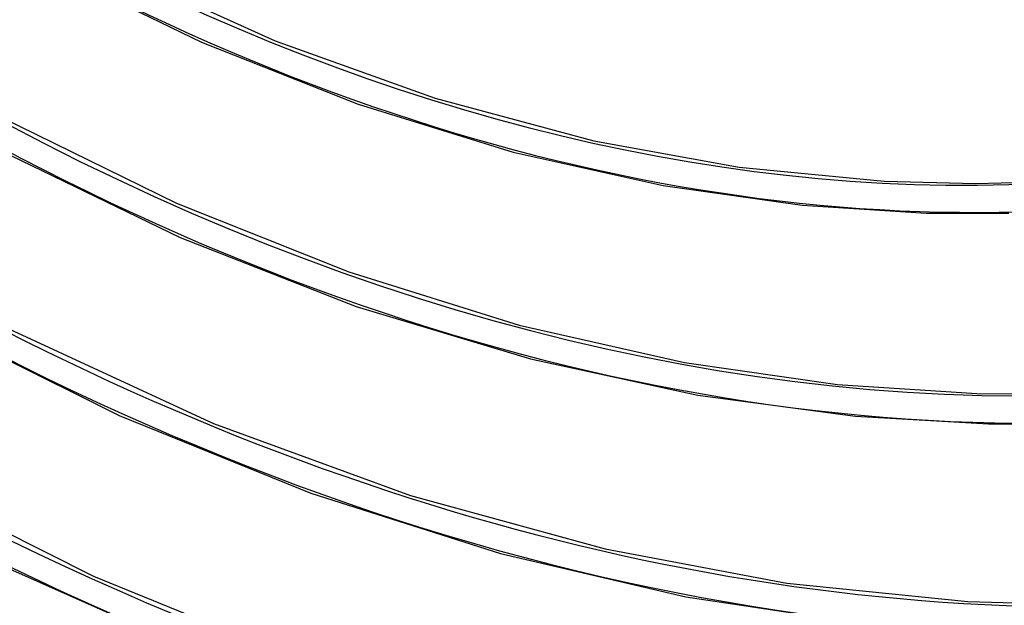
# Model space of a CAD drawing. Header units: millimetres. Extents: x -163 to 160, y -206 to 203.
# Tile 38 of 97: x 12 to 54, y -69 to -44. Entities that reach past the tile are written whole.
import ezdxf

# ---------------------------------------------------------------- set-up
doc = ezdxf.new("R2010")
doc.units = ezdxf.units.MM
doc.layers.add('MAIN-1', color=7, linetype='Continuous')
doc.layers.add('MAIN-2', color=7, linetype='Continuous')

msp = doc.modelspace()

# ---------------------------------------------------------------- linework, layer by layer
at = {"layer": 'MAIN-1'}
for centre, major_axis, ratio, start_param, end_param in [((-27, -23.383), (-83.796, 96.759), 0.75, -3.141592, -0.857072), ((-27, -23.383), (83.141, -96.003), 0.75, 0, 2.284521), ((-25.887, -145.948), (-131.958, -5.675), 0.985418, -2.567188, -2.083814), ((-25.88, -146.118), (131.958, 5.675), 0.985418, 0.574763, 1.057779), ((0.536, -157.067), (40.141, 125.833), 0.807621, -0.42676, 0.000005)]:
    msp.add_ellipse(centre, major_axis=major_axis, ratio=ratio, start_param=start_param, end_param=end_param, dxfattribs=at)
at = {"layer": 'MAIN-2'}
for p, q in [((13.189, -41.541), (19.956, -44.835)), ((16.062, -41.592), (23.077, -44.773)), ((19.956, -44.835), (26.601, -47.461)), ((23.077, -44.773), (29.865, -47.207)), ((26.601, -47.461), (33.172, -49.484)), ((29.865, -47.207), (36.584, -49.008)), ((11.455, -48.009), (18.885, -51.652)), ((36.584, -49.008), (42.757, -50.132)), ((11.384, -49.409), (19.051, -53.112)), ((33.172, -49.484), (39.531, -50.901)), ((42.757, -50.132), (48.898, -50.722)), ((39.531, -50.901), (45.422, -51.73)), ((48.898, -50.722), (52.782, -50.824)), ((52.782, -50.824), (56.281, -50.716)), ((18.885, -51.652), (26.196, -54.568)), ((45.422, -51.73), (50.688, -52.07)), ((50.688, -52.07), (54.187, -52.073)), ((19.051, -53.112), (26.516, -56.026)), ((26.196, -54.568), (33.42, -56.817)), ((26.516, -56.026), (33.899, -58.255)), ((8.299, -56.594), (16.463, -60.647)), ((11.775, -56.978), (20.455, -60.983)), ((33.42, -56.817), (40.432, -58.402)), ((33.899, -58.255), (40.997, -59.793)), ((40.432, -58.402), (46.918, -59.333)), ((46.918, -59.333), (52.828, -59.725)), ((40.997, -59.793), (47.691, -60.681)), ((52.828, -59.725), (56.592, -59.734)), ((16.463, -60.647), (24.592, -63.943)), ((47.691, -60.681), (53.328, -61.007)), ((20.455, -60.983), (28.809, -64.036)), ((53.328, -61.007), (57.173, -60.989)), ((6.578, -63.066), (15.377, -67.454)), ((24.592, -63.943), (32.634, -66.5)), ((28.809, -64.036), (37.071, -66.308)), ((37.071, -66.308), (44.773, -67.759)), ((32.634, -66.5), (40.496, -68.329)), ((11.168, -66.861), (20.492, -71.002)), ((15.377, -67.454), (24.171, -71.041)), ((44.773, -67.759), (52.452, -68.532)), ((40.496, -68.329), (47.746, -69.42)), ((52.452, -68.532), (57.351, -68.682))]:
    msp.add_line(p, q, dxfattribs=at)
for centre, major_axis, ratio, start_param, end_param in [((0, 0), (-85.76, 99.027), 0.75, 0.713724, 3.855317), ((-0.5, -0.433), (86.414, -99.783), 0.75, -2.427868, -0.246809), ((31.524, 27.3), (-51.132, 59.042), 0.75, 1.547922, 3.021119), ((31.524, 27.3), (56.785, -65.57), 0.75, -1.598532, -0.418886), ((31.524, 27.3), (-57.617, 66.53), 0.75, 1.542426, 3.026615), ((31.524, 27.3), (63.27, -73.058), 0.75, -1.603038, -0.360452), ((31.524, 27.3), (-64.102, 74.018), 0.75, 1.538043, 3.030999), ((31.524, 27.3), (69.755, -80.546), 0.75, -1.606706, -0.326097), ((31.524, 27.3), (-70.587, 81.507), 0.75, 1.534466, 3.034576), ((31.524, 27.3), (76.24, -88.035), 0.75, -1.609749, -0.104395), ((31.524, 27.3), (-77.072, 88.995), 0.75, 1.531491, 3.037551), ((31.524, 27.3), (-83.557, 96.483), 0.75, 1.527757, 3.041285), ((1.098, -157.247), (40.141, 125.833), 0.807621, -0.42676, 0.000005), ((25.124, 21.758), (-87.714, 101.283), 0.75, 1.526388, 3.042653), ((18.724, 16.215), (-91.871, 106.083), 0.75, 1.524823, 3.044218), ((12.324, 10.673), (-91.871, 106.083), 0.75, 1.524823, 3.044218), ((5.924, 5.13), (-91.871, 106.083), 0.75, 1.524823, 3.044218), ((31.524, 27.3), (82.725, -95.523), 0.75, -1.165206, -0.101829)]:
    msp.add_ellipse(centre, major_axis=major_axis, ratio=ratio, start_param=start_param, end_param=end_param, dxfattribs=at)

doc.saveas('drawing.dxf')
